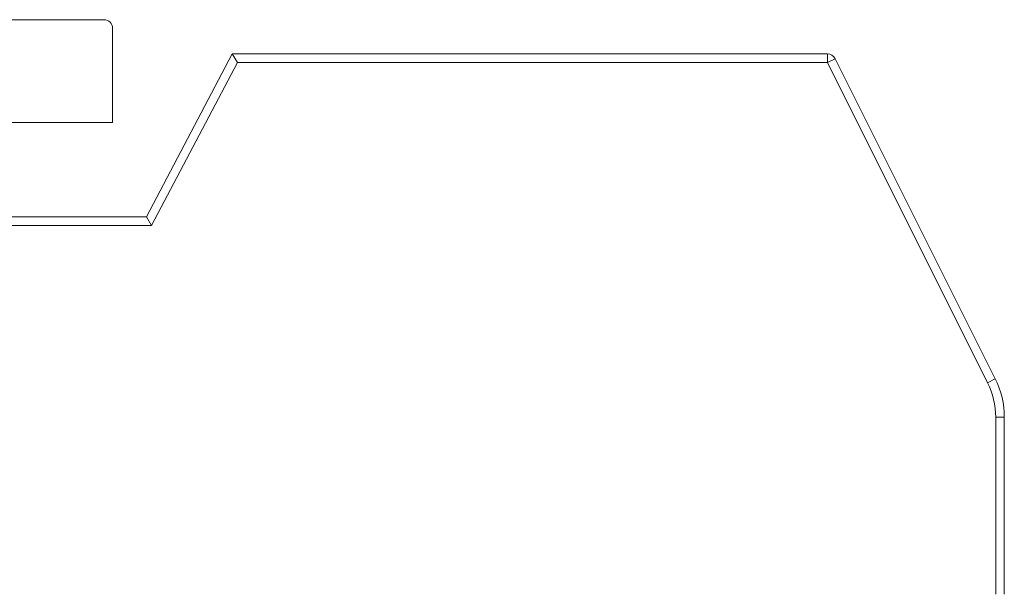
# Model space of a CAD drawing. Header units: inches. Extents: x -30 to 641, y 180 to 601.
# Tile 181 of 234: x 501.01 to 506.74, y 443.27 to 446.62. Entities that reach past the tile are written whole.
import ezdxf

# ---------------------------------------------------------------- set-up
doc = ezdxf.new("R2010")
doc.units = ezdxf.units.IN
doc.header["$MEASUREMENT"] = 0
doc.layers.add('1', color=7, linetype='Continuous')

# ---------------------------------------------------------------- blocks, each defined once
blk = doc.blocks.new('block 2215')
at = {"layer": '1', "color": 155, "lineweight": 18, "true_color": 0x4c7299}
blk.add_lwpolyline([(501.4968, 446.624), (500.9406, 446.624)], dxfattribs=at)
blk = doc.blocks.new('block 2219')
at = {"layer": '1', "color": 155, "lineweight": 18, "true_color": 0x4c7299}
blk.add_lwpolyline([(501.744, 445.474), (502.244, 446.424)], dxfattribs=at)
blk = doc.blocks.new('block 2220')
at = {"layer": '1', "color": 155, "lineweight": 18, "true_color": 0x4c7299}
blk.add_lwpolyline([(502.244, 446.424), (505.7131, 446.424)], dxfattribs=at)
blk = doc.blocks.new('block 2221')
at = {"layer": '1', "color": 155, "lineweight": 13, "true_color": 0x4c7299}
blk.add_lwpolyline([(505.7131, 446.424), (505.7131, 446.374)], dxfattribs=at)
blk = doc.blocks.new('block 2222')
at = {"layer": '1', "color": 155, "lineweight": 13, "true_color": 0x4c7299}
blk.add_lwpolyline([(505.7131, 446.374), (502.2742, 446.374)], dxfattribs=at)
blk = doc.blocks.new('block 2223')
at = {"layer": '1', "color": 155, "lineweight": 18, "true_color": 0x4c7299}
blk.add_lwpolyline([(502.244, 446.424), (502.2742, 446.374)], dxfattribs=at)
blk = doc.blocks.new('block 2228')
at = {"layer": '1', "color": 155, "lineweight": 13, "true_color": 0x4c7299}
blk.add_lwpolyline([(502.2742, 446.374), (501.7742, 445.424)], dxfattribs=at)
blk = doc.blocks.new('block 2229')
at = {"layer": '1', "color": 155, "lineweight": 18, "true_color": 0x4c7299}
blk.add_lwpolyline([(501.744, 445.474), (501.7742, 445.424)], dxfattribs=at)
blk = doc.blocks.new('block 2233')
at = {"layer": '1', "color": 155, "lineweight": 13, "true_color": 0x4c7299}
blk.add_lwpolyline([(505.7131, 446.374), (505.7578, 446.3964)], dxfattribs=at)
blk = doc.blocks.new('block 2237')
at = {"layer": '1', "color": 155, "lineweight": 13, "true_color": 0x4c7299}
blk.add_lwpolyline([(506.6465, 444.5072), (505.7131, 446.374)], dxfattribs=at)
blk = doc.blocks.new('block 2238')
at = {"layer": '1', "color": 155, "lineweight": 13, "true_color": 0x4c7299}
blk.add_lwpolyline([(506.6465, 444.5072), (506.6912, 444.5296)], dxfattribs=at)
blk = doc.blocks.new('block 2239')
at = {"layer": '1', "color": 155, "lineweight": 18, "true_color": 0x4c7299}
blk.add_lwpolyline([(505.7578, 446.3964), (506.6912, 444.5296)], dxfattribs=at)
blk = doc.blocks.new('block 2243')
at = {"layer": '1', "color": 155, "lineweight": 18, "true_color": 0x4c7299}
blk.add_lwpolyline([(498.944, 445.474), (501.744, 445.474)], dxfattribs=at)
blk = doc.blocks.new('block 2244')
at = {"layer": '1', "color": 155, "lineweight": 13, "true_color": 0x4c7299}
blk.add_lwpolyline([(501.7742, 445.424), (498.9207, 445.424)], dxfattribs=at)
blk = doc.blocks.new('block 2245')
at = {"layer": '1', "color": 155, "lineweight": 13, "true_color": 0x4c7299}
blk.add_lwpolyline([(506.694, 444.306), (506.744, 444.306)], dxfattribs=at)
blk = doc.blocks.new('block 2434')
at = {"layer": '1', "color": 155, "lineweight": 18, "true_color": 0x4c7299}
blk.add_lwpolyline([(501.5468, 446.574), (501.5468, 446.024)], dxfattribs=at)
blk = doc.blocks.new('block 2442')
at = {"layer": '1', "color": 155, "lineweight": 18, "true_color": 0x4c7299}
blk.add_lwpolyline([(500.3468, 446.024), (501.5468, 446.024)], dxfattribs=at)
blk = doc.blocks.new('block 2449')
at = {"layer": '1', "color": 155, "lineweight": 18, "true_color": 0x4c7299}
blk.add_lwpolyline([(506.744, 444.306), (506.744, 443.274)], dxfattribs=at)
blk = doc.blocks.new('block 2450')
at = {"layer": '1', "color": 155, "lineweight": 13, "true_color": 0x4c7299}
blk.add_lwpolyline([(506.694, 443.274), (506.694, 444.306)], dxfattribs=at)
blk = doc.blocks.new('block 5244')
at = {"layer": '1', "color": 155, "lineweight": 18, "true_color": 0x4c7299}
blk.add_open_spline([(501.5468, 446.574), (501.5468, 446.6016), (501.5245, 446.624), (501.4968, 446.624)], degree=3, dxfattribs=at)
blk = doc.blocks.new('block 5246')
at = {"layer": '1', "color": 155, "lineweight": 18, "true_color": 0x4c7299}
blk.add_open_spline([(505.7131, 446.424), (505.732, 446.424), (505.7493, 446.4133), (505.7578, 446.3964)], degree=3, dxfattribs=at)
blk = doc.blocks.new('block 5250')
at = {"layer": '1', "color": 155, "lineweight": 13, "true_color": 0x4c7299}
blk.add_open_spline([(506.694, 444.306), (506.694, 444.3758), (506.6777, 444.4447), (506.6465, 444.5072)], degree=3, dxfattribs=at)
blk = doc.blocks.new('block 5251')
at = {"layer": '1', "color": 155, "lineweight": 18, "true_color": 0x4c7299}
blk.add_open_spline([(506.6912, 444.5296), (506.7259, 444.4602), (506.744, 444.3836), (506.744, 444.306)], degree=3, dxfattribs=at)

msp = doc.modelspace()

# ---------------------------------------------------------------- block references
at = {"layer": '1'}
for name in ['block 2215', 'block 5244', 'block 2434', 'block 2219', 'block 2228', 'block 2220', 'block 2223', 'block 2222', 'block 2221', 'block 5246', 'block 2233', 'block 2237', 'block 2239', 'block 2442', 'block 2243', 'block 2229', 'block 2244', 'block 2238', 'block 5250', 'block 5251', 'block 2245', 'block 2450', 'block 2449']:
    msp.add_blockref(name, (0, 0), dxfattribs=at)

doc.saveas('drawing.dxf')
